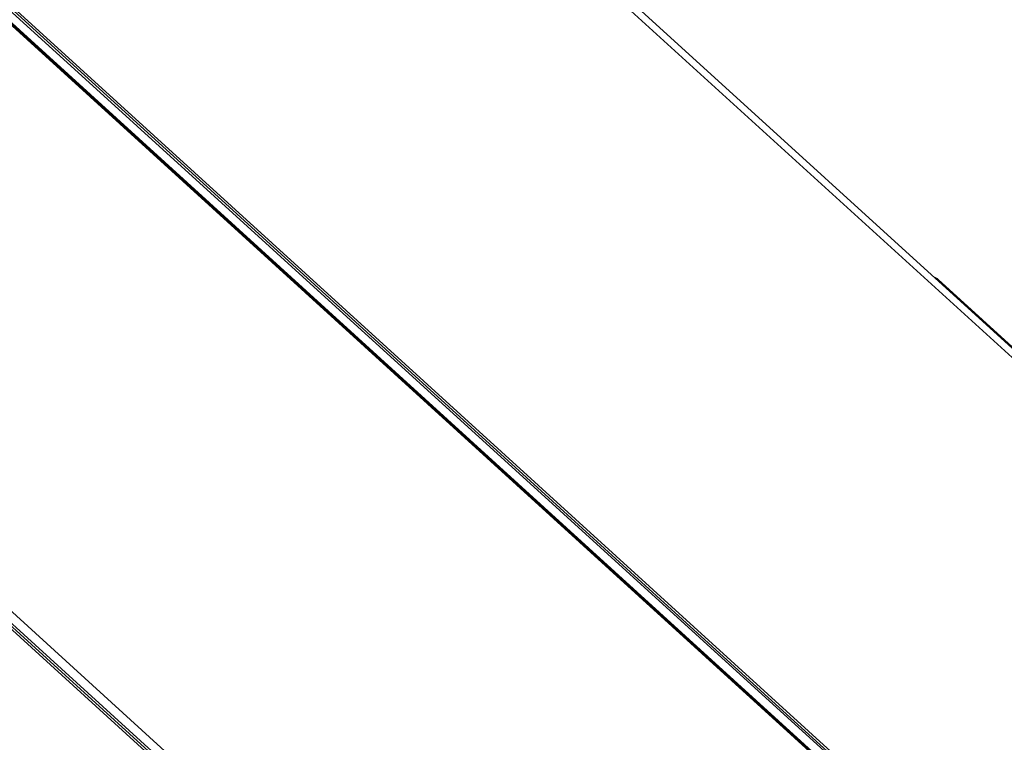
# Model space of a CAD drawing. Extents: x 0 to 594, y 0 to 420.
# Tile 83 of 105: x 541 to 557, y 112 to 124. Entities that reach past the tile are written whole.
import ezdxf

# ---------------------------------------------------------------- set-up
doc = ezdxf.new("R2010")
doc.units = 0
doc.header["$LTSCALE"] = 32.67
doc.layers.get('0').update_dxf_attribs({"linetype": 'CONTINUOUS'})

msp = doc.modelspace()

# ---------------------------------------------------------------- linework, layer by layer
at = {"color": 9, "linetype": 'CONTINUOUS'}
for p, q in [((563.084, 112.938), (519.459, 152.646)), ((526.115, 137.598), (556.725, 109.737)), ((556.511, 109.62), (525.901, 137.481)), ((556.55, 109.624), (525.94, 137.485)), ((526.064, 137.553), (556.674, 109.691)), ((526.09, 137.575), (556.7, 109.714)), ((519.215, 133.852), (549.833, 105.983)), ((519.238, 133.879), (549.861, 106.006)), ((519.261, 133.905), (549.889, 106.028))]:
    msp.add_line(p, q, dxfattribs=at)
at = {"color": 7, "linetype": 'CONTINUOUS'}
for p, q in [((563.232, 112.952), (519.606, 152.661)), ((510.505, 142.066), (550.85, 105.343)), ((556.53, 109.622), (525.92, 137.483)), ((564.017, 112.26), (555.972, 119.583))]:
    msp.add_line(p, q, dxfattribs=at)
msp.add_lwpolyline([(555.972, 119.583), (555.969, 119.586), (555.962, 119.591), (555.955, 119.596), (555.948, 119.601), (555.94, 119.605), (555.932, 119.609), (555.924, 119.612), (555.915, 119.615), (555.91, 119.617)], dxfattribs=at)
at = {"color": 9, "linetype": 'CONTINUOUS'}
msp.add_lwpolyline([(555.939, 119.59), (555.941, 119.59), (555.945, 119.591), (555.95, 119.591), (555.954, 119.591), (555.958, 119.59), (555.961, 119.589), (555.965, 119.588), (555.968, 119.586), (555.971, 119.584), (555.972, 119.583)], dxfattribs=at)

doc.saveas('drawing.dxf')
